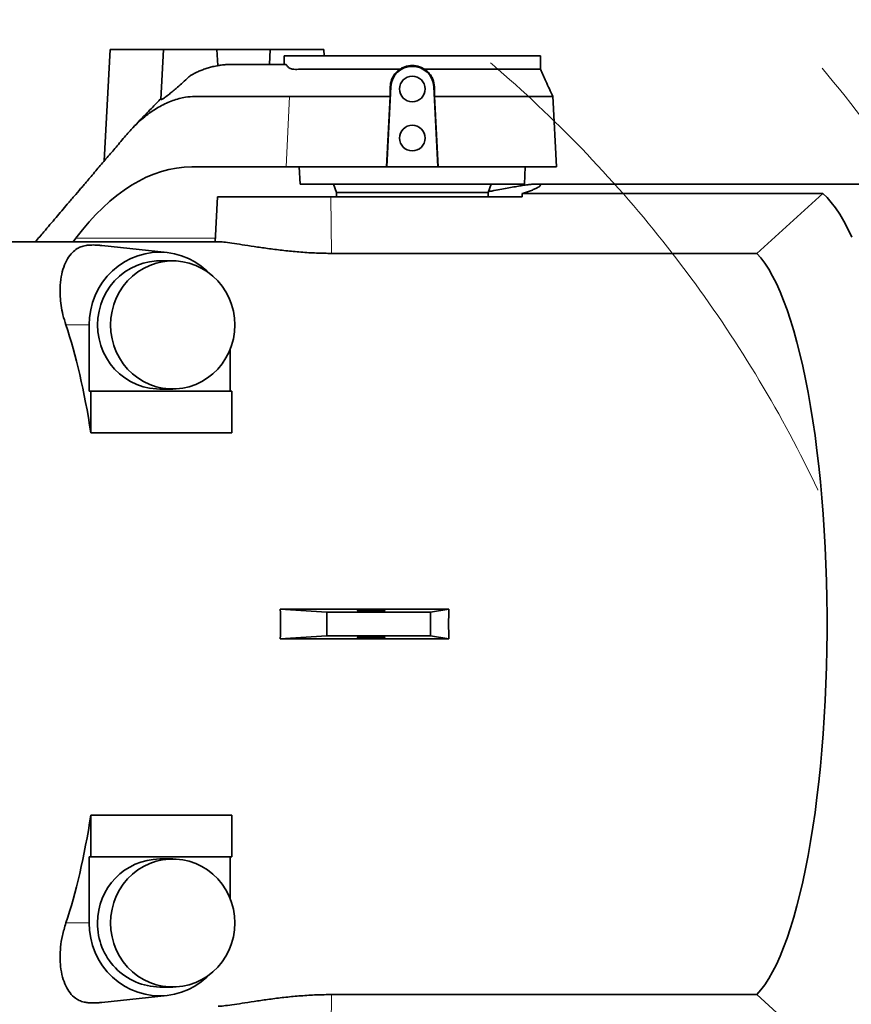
# Model space of a CAD drawing. Header units: millimetres. Extents: x 0 to 11920, y 0 to 8400.
# Tile 85 of 121: x 5939 to 6329, y 7372 to 7833. Entities that reach past the tile are written whole.
import ezdxf

# ---------------------------------------------------------------- set-up
doc = ezdxf.new("R2010")
doc.units = ezdxf.units.MM
doc.header["$LTSCALE"] = 20
doc.linetypes.add('CENTERX2', pattern=[20.32, 12.7, -2.54, 2.54, -2.54])

msp = doc.modelspace()

# ---------------------------------------------------------------- linework, layer by layer
at = {"color": 7, "linetype": 'Continuous', "lineweight": 35}
for p, q in [((5981.862642, 7819.115361), (5979.129111, 7766.956494)), ((5981.862642, 7819.115361), (6006.862642, 7819.115361)), ((6006.862642, 7819.115361), (6005.633449, 7795.660959)), ((6006.862642, 7819.115361), (6031.862642, 7819.115361)), ((6032.259836, 7811.536445), (6031.862642, 7819.115361)), ((6031.862642, 7819.115361), (6056.862642, 7819.115361)), ((6056.862642, 7819.115361), (6056.495787, 7812.115361)), ((6056.862642, 7819.115361), (6081.862642, 7819.115361)), ((6082.019865, 7816.115361), (6081.862642, 7819.115361)), ((6063.359855, 7816.115361), (6063.359855, 7812.115361)), ((6063.359855, 7816.115361), (6183.365428, 7816.115361)), ((6183.365428, 7809.855363), (6183.365428, 7816.115361)), ((6038.74506, 7812.115361), (6038.785133, 7812.115361)), ((6038.785133, 7812.115361), (6041.652868, 7812.115361)), ((6041.652868, 7812.115361), (6043.895897, 7812.115361)), ((6019.498396, 7806.965026), (6022.515338, 7808.478024)), ((6113.319764, 7801.641686), (6111.353093, 7764.115361)), ((6113.050474, 7801.655798), (6112.922636, 7797.115361)), ((6135.372191, 7764.115361), (6133.405519, 7801.641686)), ((6133.802755, 7797.115361), (6133.674782, 7801.655797)), ((6064.672882, 7797.115369), (6065.824825, 7797.115747)), ((6111.270377, 7764.115361), (6112.92247, 7797.11249)), ((6133.80287, 7797.111354), (6135.454906, 7764.115361)), ((6190.878215, 7764.115361), (6189.143732, 7797.211271)), ((6064.312191, 7764.115361), (6020.115911, 7764.115361)), ((6111.270377, 7764.115361), (6064.312191, 7764.115361)), ((6070.443379, 7764.115361), (6070.862642, 7756.115361)), ((6111.353093, 7764.115361), (6111.270377, 7764.115361)), ((6111.353093, 7764.115361), (6135.372191, 7764.115361)), ((6135.454906, 7764.115361), (6135.372191, 7764.115361)), ((6190.878215, 7764.115361), (6135.454906, 7764.115361)), ((6175.862642, 7756.115361), (6176.281904, 7764.115361)), ((6070.862642, 7756.115361), (6175.862642, 7756.115361)), ((6086.406761, 7756.115361), (6087.862642, 7752.115361)), ((6158.862642, 7752.115361), (6160.318523, 7756.115361)), ((6340.286347, 7756.115361), (6181.554987, 7756.115361)), ((6032.06855, 7750.121065), (6030.967692, 7729.115361)), ((6174.732791, 7750.115361), (6085.242612, 7750.115361)), ((6087.862642, 7752.115361), (6087.862642, 7750.115361)), ((6158.862642, 7752.115361), (6087.862642, 7752.115361)), ((6158.862642, 7750.115361), (6158.862642, 7752.115361)), ((6174.792913, 7751.683587), (6315.56729, 7751.683587)), ((6315.56729, 7751.683587), (6284.717525, 7723.630844)), ((6032.426988, 7729.115361), (5796.477029, 7729.115361)), ((5965.787179, 7730.687255), (5964.617005, 7729.115361)), ((6008.512508, 7724.008224), (5978.035756, 7727.302108)), ((6284.717525, 7723.630844), (6085.580746, 7723.630844)), ((6011.157145, 7720.115361), (6005.06681, 7720.115361)), ((5972.014957, 7690.115361), (5972.014957, 7659.115361)), ((6038.118664, 7659.115361), (6038.118664, 7678.83646)), ((5972.821988, 7659.115361), (5972.014957, 7659.115361)), ((5972.821988, 7659.115361), (5972.821988, 7639.647478)), ((6038.773313, 7659.115361), (5972.821988, 7659.115361)), ((6005.06681, 7660.115361), (6011.157145, 7660.115361)), ((6038.773313, 7639.647478), (6038.773313, 7659.115361)), ((6038.773313, 7639.647478), (5972.821988, 7639.647478)), ((6140.426296, 7557.053712), (6061.544393, 7557.053712)), ((6061.544393, 7557.053712), (6083.348867, 7555.631652)), ((6131.842488, 7555.631652), (6140.426296, 7557.053712)), ((6083.348867, 7555.631652), (6083.348867, 7544.59907)), ((6083.348867, 7555.631652), (6131.842488, 7555.631652)), ((6131.842488, 7555.631652), (6131.842488, 7544.59907)), ((6061.544393, 7543.17701), (6083.348867, 7544.59907)), ((6140.426296, 7543.17701), (6061.544393, 7543.17701)), ((6083.348867, 7544.59907), (6131.842488, 7544.59907)), ((6131.842488, 7544.59907), (6140.426296, 7543.17701)), ((5972.821988, 7460.583244), (6038.773313, 7460.583244)), ((5972.821988, 7460.583244), (5972.821988, 7441.115361)), ((6038.773313, 7441.115361), (6038.773313, 7460.583244)), ((5972.014957, 7441.115361), (5972.821988, 7441.115361)), ((5972.014957, 7410.115361), (5972.014957, 7441.115361)), ((5972.821988, 7441.115361), (6038.773313, 7441.115361)), ((6038.118664, 7441.115361), (6038.118664, 7421.394261)), ((6011.157145, 7440.115361), (6005.06681, 7440.115361)), ((5978.009277, 7372.925751), (6008.512508, 7376.222497)), ((6005.06681, 7380.115361), (6011.157145, 7380.115361)), ((6284.717525, 7376.599877), (6085.580746, 7376.599877)), ((6315.56729, 7348.547134), (6284.717525, 7376.599877))]:
    msp.add_line(p, q, dxfattribs=at)
at = {"color": 8, "linetype": 'Continuous', "lineweight": 18}
for p, q in [((6113.319764, 7801.641686), (6113.050474, 7801.655798)), ((6133.405519, 7801.641686), (6133.674782, 7801.655797)), ((6064.312191, 7764.115361), (6065.824817, 7797.115558)), ((6085.242612, 7750.115361), (6085.580746, 7723.630844)), ((6031.050071, 7730.687255), (5965.787179, 7730.687255)), ((5961.130589, 7690.115361), (5972.014957, 7690.115361)), ((5961.130589, 7410.115361), (5972.014957, 7410.115361)), ((6085.242612, 7350.115361), (6085.580746, 7376.599877))]:
    msp.add_line(p, q, dxfattribs=at)
at = {"color": 7, "linetype": 'Continuous', "lineweight": 35, "flags": 128}
for points in [[(6329.137748, 7731.200421), (6327.295799, 7735.10097), (6325.416185, 7738.685994), (6323.502112, 7741.949376), (6321.556845, 7744.885551), (6319.583701, 7747.489509), (6317.586047, 7749.756811), (6315.56729, 7751.683587)], [(6028.294591, 7714.359502), (6027.182817, 7715.440665), (6024.494202, 7717.685493), (6021.592737, 7719.628257), (6018.51021, 7721.247672), (6015.280395, 7722.525995), (6011.938677, 7723.44922), (6008.52167, 7724.007233), (6005.06681, 7724.193918), (6001.611951, 7724.007233), (5998.194944, 7723.44922), (5994.853226, 7722.525995), (5991.62341, 7721.247672), (5988.540884, 7719.628257), (5985.639418, 7717.685493), (5982.950804, 7715.440665), (5980.504497, 7712.918367), (5978.327299, 7710.146234), (5976.443066, 7707.15464), (5974.87244, 7703.976359), (5973.63263, 7700.646214), (5972.737219, 7697.200691), (5972.196019, 7693.67754), (5972.014957, 7690.115361)], [(6284.717525, 7376.599877), (6286.601304, 7378.744954), (6288.45977, 7381.234449), (6290.289186, 7384.063357), (6292.085876, 7387.225993), (6293.846229, 7390.716002), (6295.566707, 7394.526368), (6297.243852, 7398.649433), (6298.874294, 7403.076912), (6300.454756, 7407.799907), (6301.982061, 7412.808924), (6303.45314, 7418.093896), (6304.865037, 7423.644204), (6306.214913, 7429.44869), (6307.500056, 7435.49569), (6308.717882, 7441.77305), (6309.865945, 7448.268155), (6310.941937, 7454.96795), (6311.943696, 7461.858971), (6312.869207, 7468.927368), (6313.716612, 7476.158935), (6314.484206, 7483.539138), (6315.170448, 7491.053144), (6315.773958, 7498.685853), (6316.293523, 7506.421924), (6316.728099, 7514.245809), (6317.076813, 7522.141784), (6317.338963, 7530.09398), (6317.514023, 7538.086414), (6317.601641, 7546.103024), (6317.601641, 7554.127698), (6317.514023, 7562.144307), (6317.338963, 7570.136742), (6317.076813, 7578.088937), (6316.728099, 7585.984912), (6316.293523, 7593.808797), (6315.773958, 7601.544868), (6315.170448, 7609.177577), (6314.484206, 7616.691584), (6313.716612, 7624.071787), (6312.869207, 7631.303353), (6311.943696, 7638.37175), (6310.941937, 7645.262771), (6309.865945, 7651.962566), (6308.717882, 7658.457671), (6307.500056, 7664.735031), (6306.214913, 7670.782031), (6304.865037, 7676.586518), (6303.45314, 7682.136825), (6301.982061, 7687.421798), (6300.454756, 7692.430815), (6298.874294, 7697.153809), (6297.243852, 7701.581288), (6295.566707, 7705.704354), (6293.846229, 7709.51472), (6292.085876, 7713.004728), (6290.289186, 7716.167364), (6288.45977, 7718.996272), (6286.601304, 7721.485767), (6284.717525, 7723.630844)], [(6005.06681, 7720.115361), (6003.491575, 7720.071363), (6000.359573, 7719.720156), (5997.28276, 7719.02186), (5994.297207, 7717.984662), (5991.437917, 7716.620722), (5988.738415, 7714.946031), (5986.230347, 7712.980222), (5983.94312, 7710.746344), (5981.903549, 7708.270587), (5980.135546, 7705.581976), (5978.659839, 7702.712034), (5977.49373, 7699.694407), (5976.65089, 7696.564474), (5976.141201, 7693.358931), (5975.970638, 7690.115361), (5976.141201, 7686.87179), (5976.65089, 7683.666247), (5977.49373, 7680.536315), (5978.659839, 7677.518688), (5980.135546, 7674.648745), (5981.903549, 7671.960134), (5983.94312, 7669.484377), (5986.230347, 7667.250499), (5988.738415, 7665.284691), (5991.437917, 7663.609999), (5994.297207, 7662.246059), (5997.28276, 7661.208861), (6000.359573, 7660.510565), (6003.491575, 7660.159358), (6005.06681, 7660.115361)], [(5982.060973, 7690.115361), (5982.231536, 7686.87179), (5982.741225, 7683.666247), (5983.584065, 7680.536315), (5984.750174, 7677.518688), (5986.225881, 7674.648745), (5987.993884, 7671.960134), (5990.033455, 7669.484377), (5992.320682, 7667.250499), (5994.82875, 7665.284691), (5997.528252, 7663.609999), (6000.387542, 7662.246059), (6003.373095, 7661.208861), (6006.449908, 7660.510565), (6009.58191, 7660.159358), (6012.73238, 7660.159358), (6015.864382, 7660.510565), (6018.941196, 7661.208861), (6021.926749, 7662.246059), (6024.786038, 7663.609999), (6027.485541, 7665.284691), (6029.993608, 7667.250499), (6032.280835, 7669.484377), (6034.320407, 7671.960134), (6036.08841, 7674.648745), (6037.564116, 7677.518688), (6038.730226, 7680.536315), (6039.573066, 7683.666247), (6040.082755, 7686.87179), (6040.253318, 7690.115361), (6040.082755, 7693.358931), (6039.573066, 7696.564474), (6038.730226, 7699.694407), (6037.564116, 7702.712034), (6036.08841, 7705.581976), (6034.320407, 7708.270587), (6032.280835, 7710.746344), (6029.993608, 7712.980222), (6027.485541, 7714.946031), (6024.786038, 7716.620722), (6021.926749, 7717.984662), (6018.941196, 7719.02186), (6015.864382, 7719.720156), (6012.73238, 7720.071363), (6009.58191, 7720.071363), (6006.449908, 7719.720156), (6003.373095, 7719.02186), (6000.387542, 7717.984662), (5997.528252, 7716.620722), (5994.82875, 7714.946031), (5992.320682, 7712.980222), (5990.033455, 7710.746344), (5987.993884, 7708.270587), (5986.225881, 7705.581976), (5984.750174, 7702.712034), (5983.584065, 7699.694407), (5982.741225, 7696.564474), (5982.231536, 7693.358931), (5982.060973, 7690.115361)], [(5982.060973, 7410.115361), (5982.231536, 7406.87179), (5982.741225, 7403.666247), (5983.584065, 7400.536315), (5984.750174, 7397.518688), (5986.225881, 7394.648745), (5987.993884, 7391.960134), (5990.033455, 7389.484377), (5992.320682, 7387.250499), (5994.82875, 7385.284691), (5997.528252, 7383.609999), (6000.387542, 7382.246059), (6003.373095, 7381.208861), (6006.449908, 7380.510565), (6009.58191, 7380.159358), (6012.73238, 7380.159358), (6015.864382, 7380.510565), (6018.941196, 7381.208861), (6021.926749, 7382.246059), (6024.786038, 7383.609999), (6027.485541, 7385.284691), (6029.993608, 7387.250499), (6032.280835, 7389.484377), (6034.320407, 7391.960134), (6036.08841, 7394.648745), (6037.564116, 7397.518688), (6038.730226, 7400.536315), (6039.573066, 7403.666247), (6040.082755, 7406.87179), (6040.253318, 7410.115361), (6040.082755, 7413.358931), (6039.573066, 7416.564474), (6038.730226, 7419.694407), (6037.564116, 7422.712034), (6036.08841, 7425.581976), (6034.320407, 7428.270587), (6032.280835, 7430.746344), (6029.993608, 7432.980222), (6027.485541, 7434.946031), (6024.786038, 7436.620722), (6021.926749, 7437.984662), (6018.941196, 7439.02186), (6015.864382, 7439.720156), (6012.73238, 7440.071363), (6009.58191, 7440.071363), (6006.449908, 7439.720156), (6003.373095, 7439.02186), (6000.387542, 7437.984662), (5997.528252, 7436.620722), (5994.82875, 7434.946031), (5992.320682, 7432.980222), (5990.033455, 7430.746344), (5987.993884, 7428.270587), (5986.225881, 7425.581976), (5984.750174, 7422.712034), (5983.584065, 7419.694407), (5982.741225, 7416.564474), (5982.231536, 7413.358931), (5982.060973, 7410.115361)], [(6028.294591, 7385.871219), (6027.182817, 7384.790057), (6024.494202, 7382.545228), (6021.592737, 7380.602464), (6018.51021, 7378.983049), (6015.280395, 7377.704726), (6011.938677, 7376.781501), (6008.52167, 7376.223489), (6005.06681, 7376.036803), (6001.611951, 7376.223489), (5998.194944, 7376.781501), (5994.853226, 7377.704726), (5991.62341, 7378.983049), (5988.540884, 7380.602464), (5985.639418, 7382.545228), (5982.950804, 7384.790057), (5980.504497, 7387.312355), (5978.327299, 7390.084487), (5976.443066, 7393.076082), (5974.87244, 7396.254362), (5973.63263, 7399.584507), (5972.737219, 7403.03003), (5972.196019, 7406.553181), (5972.014957, 7410.115361)]]:
    msp.add_lwpolyline(points, dxfattribs=at)
at = {"color": 7, "linetype": 'CENTERX2', "lineweight": 18}
for radius in [709.017293, 600]:
    msp.add_circle((5770.862642, 7356.115361), radius, dxfattribs=at)
at = {"color": 7, "linetype": 'Continuous', "lineweight": 35}
for centre in [(6123.362642, 7800.615361), (6123.362642, 7777.615361)]:
    msp.add_circle(centre, 6, dxfattribs=at)
for centre, radius, start, end in [((6123.362642, 7801.115361), 10.05666, 3, 177), ((6005.542235, 7410.544471), 29.574711, 90.92109179, 180.8313553), ((6005.476314, 7409.622315), 29.509796, 179.04266518, 269.20488772)]:
    msp.add_arc(centre, radius, start, end, dxfattribs=at)
for centre, major_axis, ratio, start_param, end_param in [((6011.127814, 7614.115361), (12.930504, 149.830418), 0.5514573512, 0.0475553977, 0.7282338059), ((6186.020521, 7614.115361), (-9.890618, 149.951799), 0.3844434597, 6.2578333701, 6.2805844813), ((6123.362642, 8562.631897), (-14.654656, 1144.867959), 0.0508205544, 3.9226617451, 3.924604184), ((5931.125376, 7550.115361), (0, 179), 0.269010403, 5.236194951, 5.610454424), ((5917.813549, 7550.115361), (0, 179), 0.8035695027, 4.6736175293, 4.7511604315), ((6197.009085, 7550.115361), (0, 179), 0.316342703, 1.5320248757, 1.6095677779), ((5931.125376, 7550.115361), (0, 179), 0.269010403, 3.8143235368, 4.1885830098)]:
    msp.add_ellipse(centre, major_axis=major_axis, ratio=ratio, start_param=start_param, end_param=end_param, dxfattribs=at)
for centre, major_axis in [((6104.18509, 7556.365361), (6.499999, -0.083202)), ((6104.18509, 7543.865361), (6.499999, 0.083202))]:
    msp.add_ellipse(centre, major_axis=major_axis, ratio=0.0508205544, dxfattribs=at)
for points, knots in [([(6022.515338, 7808.478024), (6023.123032, 7808.745284), (6024.376054, 7809.296355), (6026.325203, 7810.017483), (6028.396662, 7810.672531), (6030.299199, 7811.157372), (6032.126469, 7811.531103), (6033.971379, 7811.822759), (6036.222277, 7812.06338), (6037.859203, 7812.097108), (6038.74506, 7812.115361)], [0, 0, 0, 0, 0.1140091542, 0.2350785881, 0.3632091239, 0.4984014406, 0.5867142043, 0.6997520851, 0.8375143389, 1, 1, 1, 1]), ([(6043.895897, 7812.115361), (6044.506338, 7812.115361), (6045.560314, 7812.115361), (6046.89092, 7812.115361), (6047.708743, 7812.115361), (6048.095079, 7812.115361), (6048.363891, 7812.115361), (6048.676195, 7812.115361), (6049.099757, 7812.115361), (6049.471466, 7812.115361), (6049.791408, 7812.115361), (6050.059982, 7812.115361), (6050.412561, 7812.115361), (6050.858801, 7812.115361), (6051.415365, 7812.115361), (6052.030498, 7812.115361), (6052.711673, 7812.115361), (6053.469441, 7812.115361), (6054.227448, 7812.115361), (6055.08789, 7812.115361), (6055.982474, 7812.115361), (6056.843059, 7812.115361), (6057.504757, 7812.115361), (6058.179021, 7812.115361), (6058.931888, 7812.115361), (6059.831381, 7812.115361), (6060.731046, 7812.115361), (6061.631096, 7812.115361), (6062.531475, 7812.115361), (6063.412138, 7812.115361), (6063.992784, 7812.115361), (6064.273076, 7812.115361)], [0, 0, 0, 0, 0.0704010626, 0.1215530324, 0.1534559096, 0.164750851, 0.1661096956, 0.1845217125, 0.2010917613, 0.2158205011, 0.2287088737, 0.2397582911, 0.2489710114, 0.2737857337, 0.3012561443, 0.3314095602, 0.3726416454, 0.4138736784, 0.4551057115, 0.4963377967, 0.5536997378, 0.60030662, 0.6361584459, 0.6612552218, 0.7101135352, 0.7589718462, 0.807830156, 0.8566884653, 0.9055467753, 0.9544050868, 1, 1, 1, 1]), ([(6117.54052, 7809.842095), (6116.18139, 7809.840717), (6112.591424, 7809.83708), (6106.860056, 7809.836358), (6100.476209, 7809.836003), (6094.377356, 7809.836605), (6088.653262, 7809.836238), (6083.363613, 7809.833878), (6078.572206, 7809.841705), (6074.35985, 7809.826739), (6070.761309, 7809.839567), (6068.148494, 7809.741387), (6066.342662, 7810.024766), (6065.103518, 7810.826597), (6064.549608, 7811.68621), (6064.273076, 7812.115361)], [0, 0, 0, 0, 0.05251967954, 0.1387240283, 0.22520326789, 0.31140761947, 0.39761228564, 0.48409184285, 0.57029650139, 0.65650122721, 0.74298095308, 0.82918535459, 0.8859838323, 0.94307890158, 1, 1, 1, 1]), ([(6117.54052, 7809.842095), (6116.93111, 7809.36501), (6115.437092, 7808.195397), (6113.793827, 7805.626349), (6113.133166, 7803.25251), (6113.063835, 7801.913789), (6113.050474, 7801.655798)], [0, 0, 0, 0, 0.231039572, 0.5664127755, 0.9164414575, 1, 1, 1, 1]), ([(6129.177105, 7809.847152), (6128.130845, 7810.400159), (6126.035594, 7811.507616), (6122.429191, 7811.730432), (6119.535307, 7811.024184), (6118.036399, 7810.135947), (6117.54052, 7809.842095)], [0, 0, 0, 0, 0.2867987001, 0.5743463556, 0.8591823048, 1, 1, 1, 1]), ([(6183.312064, 7809.855401), (6183.318031, 7809.855985), (6183.334071, 7809.857555), (6182.89195, 7809.860411), (6182.034841, 7809.853686), (6180.729371, 7809.84906), (6179.017416, 7809.846702), (6176.921822, 7809.846519), (6174.457618, 7809.85146), (6171.598254, 7809.853118), (6168.396177, 7809.848677), (6164.89829, 7809.847763), (6161.119683, 7809.847543), (6157.025529, 7809.8468), (6152.696871, 7809.848952), (6148.19178, 7809.846127), (6143.525009, 7809.841104), (6138.657067, 7809.842771), (6133.850897, 7809.845647), (6130.661254, 7809.846674), (6129.177105, 7809.847152)], [0, 0, 0, 0, 0.0332835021, 0.0894575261, 0.1460205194, 0.2038098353, 0.2620228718, 0.3182771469, 0.3749220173, 0.4327986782, 0.4911010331, 0.5473559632, 0.6040014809, 0.6618788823, 0.7201819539, 0.776437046, 0.8330827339, 0.8909602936, 0.949263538, 1, 1, 1, 1]), ([(6133.674782, 7801.655797), (6133.528697, 7802.839483), (6133.310273, 7804.609315), (6132.171226, 7806.802431), (6130.958881, 7808.4551), (6129.811541, 7809.351485), (6129.177105, 7809.847152)], [0, 0, 0, 0, 0.37880194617, 0.5663796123, 0.76022401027, 1, 1, 1, 1]), ([(6189.195975, 7797.018435), (6188.090049, 7799.421751), (6186.121873, 7803.698844), (6184.204659, 7807.996298), (6183.364735, 7809.878995)], [0, 0, 0, 0, 0.5619038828, 1, 1, 1, 1]), ([(6005.65657, 7795.659748), (6005.727412, 7795.619483), (6005.867638, 7795.53978), (6007.198602, 7796.417321), (6008.936302, 7797.725243), (6010.862145, 7799.275599), (6012.914088, 7800.996919), (6015.291489, 7803.07514), (6017.570331, 7805.146402), (6018.969795, 7806.466937), (6019.497922, 7806.965278)], [0, 0, 0, 0, 0.1359912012, 0.2691866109, 0.4132354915, 0.519379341, 0.6285673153, 0.7686240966, 0.9126837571, 1, 1, 1, 1]), ([(5946.901092, 7729.115361), (5948.211022, 7730.653672), (5951.421452, 7734.423825), (5956.383527, 7740.251049), (5961.110217, 7745.801878), (5964.94612, 7750.306628), (5967.248134, 7753.010046), (5968.69009, 7754.703443), (5969.33356, 7755.45912), (5969.967228, 7756.203285), (5970.591093, 7756.935939), (5971.205155, 7757.657084), (5971.809416, 7758.366711), (5973.634765, 7760.510451), (5976.684957, 7764.090201), (5980.926939, 7769.068267), (5985.261174, 7774.134104), (5989.514827, 7779.225305), (5994.240483, 7784.41232), (5999.441634, 7788.875771), (6005.237694, 7792.676604), (6011.159236, 7795.36045), (6016.585812, 7796.776471), (6021.439336, 7797.178098), (6025.868125, 7797.090147), (6030.826281, 7797.12751), (6034.549081, 7797.118706), (6036.884198, 7797.118263), (6037.459259, 7797.11804), (6038.034319, 7797.117795), (6038.609376, 7797.117502), (6039.184432, 7797.117171), (6039.759486, 7797.116791), (6040.334539, 7797.116393), (6040.866929, 7797.115903), (6041.455537, 7797.115626), (6042.247484, 7797.115484), (6043.409444, 7797.115363), (6044.966571, 7797.115311), (6046.373132, 7797.115314), (6047.519166, 7797.115338), (6048.294717, 7797.11536), (6049.112456, 7797.11539), (6049.972383, 7797.115427), (6050.874499, 7797.115472), (6051.818803, 7797.115522), (6056.422967, 7797.115822), (6060.712339, 7797.115586), (6064.672882, 7797.115369)], [0, 0, 0, 0, 0.0352999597, 0.0865145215, 0.1337179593, 0.1626749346, 0.1898846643, 0.1957528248, 0.2015329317, 0.2072249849, 0.2128289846, 0.2183449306, 0.223772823, 0.2291126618, 0.2675351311, 0.3059575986, 0.3434082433, 0.384207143, 0.4210903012, 0.4688451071, 0.5167980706, 0.5652404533, 0.6136087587, 0.6484434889, 0.6832057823, 0.7217433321, 0.7693560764, 0.7740323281, 0.7787085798, 0.7833848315, 0.7880610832, 0.792737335, 0.7974135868, 0.8020898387, 0.8067660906, 0.8104016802, 0.8164491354, 0.8260856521, 0.8387476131, 0.8544350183, 0.8603984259, 0.8667048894, 0.8733544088, 0.8803469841, 0.8876826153, 0.8953613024, 0.9033830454, 1, 1, 1, 1]), ([(6005.657279, 7796.115674), (6004.369673, 7794.791457), (6002.201036, 7792.56116), (5997.798575, 7787.992169), (5994.71429, 7784.776741), (5992.48439, 7782.452027)], [0, 0, 0, 0, 0.288178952, 0.4853623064, 1, 1, 1, 1]), ([(6065.839642, 7797.115368), (6066.93807, 7797.11525), (6069.134928, 7797.115013), (6073.101434, 7797.114658), (6077.512493, 7797.114303), (6082.376365, 7797.113947), (6087.631511, 7797.113592), (6093.235157, 7797.113237), (6099.116457, 7797.112882), (6103.224285, 7797.112645), (6105.278199, 7797.112526)], [0, 0, 0, 0, 0.1249998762, 0.2499997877, 0.3749997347, 0.499999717, 0.6249997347, 0.7499997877, 0.8749998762, 1, 1, 1, 1]), ([(6105.278199, 7797.112526), (6106.588773, 7797.112524), (6109.112024, 7797.112521), (6111.685674, 7797.1125), (6112.922574, 7797.11249)], [0, 0, 0, 0, 0.5193985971, 1, 1, 1, 1]), ([(6133.802953, 7797.111354), (6134.16846, 7797.111119), (6135.393567, 7797.110331), (6137.651137, 7797.110269), (6141.700804, 7797.112334), (6146.77159, 7797.118713), (6152.577967, 7797.121632), (6157.494058, 7797.121165), (6161.743617, 7797.120224), (6165.353461, 7797.118717), (6168.762031, 7797.116708), (6172.839509, 7797.113008), (6177.397495, 7797.109494), (6181.459615, 7797.109111), (6184.454504, 7797.110625), (6186.570246, 7797.113239), (6187.805868, 7797.116676), (6188.46864, 7797.119226), (6188.804403, 7797.120204), (6189.02488, 7797.120582), (6189.13891, 7797.120453), (6189.137535, 7797.119933), (6189.137002, 7797.119732)], [0, 0, 0, 0, 0.0119749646, 0.0401376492, 0.0743863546, 0.1466819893, 0.2122033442, 0.2789750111, 0.3280494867, 0.3771240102, 0.4261986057, 0.4752732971, 0.5652707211, 0.6606298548, 0.7272111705, 0.7961776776, 0.8675290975, 0.8968056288, 0.9256816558, 0.9541571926, 0.9822322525, 1, 1, 1, 1]), ([(6174.792913, 7751.683587), (6176.170797, 7752.109405), (6178.353338, 7752.783891), (6180.494032, 7753.645036), (6181.869854, 7754.292222), (6182.826075, 7754.871169), (6183.467815, 7755.475006), (6183.350897, 7755.880537), (6182.559882, 7756.081097), (6181.594685, 7756.133486), (6180.241786, 7756.076992), (6178.474339, 7755.903992), (6176.31141, 7755.615525), (6173.793102, 7755.221092), (6170.958217, 7754.735843), (6167.832121, 7754.173305), (6164.350109, 7753.535132), (6161.434309, 7752.992539), (6159.541604, 7752.656281), (6159.026193, 7752.564713)], [0, 0, 0, 0, 0.0977052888, 0.1547631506, 0.2122253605, 0.2709851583, 0.3302046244, 0.4308508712, 0.4822976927, 0.5340707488, 0.588691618, 0.64370405, 0.6999428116, 0.7566001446, 0.8112186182, 0.8662062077, 0.9223355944, 0.9788508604, 1, 1, 1, 1]), ([(6085.242612, 7750.115361), (6082.903535, 7750.115361), (6078.157738, 7750.115361), (6070.895703, 7750.115361), (6063.698934, 7750.115361), (6056.878827, 7750.115361), (6050.516122, 7750.115361), (6044.914437, 7750.115361), (6040.1313, 7750.115361), (6036.376555, 7750.115361), (6033.729466, 7750.115361), (6032.246265, 7750.115361), (6032.19782, 7750.115361), (6032.177401, 7750.115361)], [0, 0, 0, 0, 0.0922633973, 0.187194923, 0.2794586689, 0.3744065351, 0.4664751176, 0.5612445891, 0.6527612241, 0.7469559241, 0.8380211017, 0.931729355, 1, 1, 1, 1]), ([(5961.130589, 7690.115361), (5960.643931, 7691.697935), (5959.667014, 7694.874796), (5958.849399, 7699.312271), (5958.416224, 7703.494857), (5958.361051, 7708.0601), (5958.851743, 7712.759649), (5960.037443, 7717.328381), (5961.781123, 7721.155074), (5963.888031, 7723.971436), (5966.02556, 7725.710777), (5967.802319, 7726.596245), (5969.194904, 7727.051366), (5970.345745, 7727.308258), (5971.693043, 7727.484933), (5973.135903, 7727.565779), (5974.795661, 7727.551261), (5976.466224, 7727.464927), (5977.498935, 7727.345556), (5978.033873, 7727.283722)], [0, 0, 0, 0, 0.0701547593, 0.1408286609, 0.2128303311, 0.2851850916, 0.3960771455, 0.5078160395, 0.6218828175, 0.7366511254, 0.8232994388, 0.8732373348, 0.8971837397, 0.9213977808, 0.9381697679, 0.9551287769, 0.9676534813, 0.9832446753, 1, 1, 1, 1]), ([(6085.580746, 7723.630844), (6083.237248, 7723.659769), (6078.481101, 7723.718473), (6071.216459, 7724.175741), (6064.030045, 7724.853906), (6057.165814, 7725.696983), (6050.6897, 7726.623723), (6044.876218, 7727.522246), (6039.810683, 7728.307723), (6035.865991, 7728.849236), (6033.359474, 7729.117887), (6032.641131, 7729.086793), (6032.427022, 7729.077525)], [0, 0, 0, 0, 0.1033838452, 0.2098183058, 0.3131842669, 0.4194293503, 0.5250120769, 0.6335722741, 0.7404766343, 0.8505893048, 0.9554667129, 1, 1, 1, 1]), ([(5978.008829, 7372.929231), (5977.947376, 7372.921405), (5977.367892, 7372.847609), (5976.117835, 7372.748775), (5974.394581, 7372.664706), (5972.776143, 7372.678603), (5971.12399, 7372.794726), (5969.679256, 7373.049355), (5968.414349, 7373.418822), (5967.03136, 7373.988689), (5965.105706, 7375.156701), (5962.993231, 7377.2874), (5960.991705, 7380.584887), (5959.479802, 7384.683284), (5958.607525, 7389.217668), (5958.321064, 7393.971446), (5958.561654, 7398.79301), (5959.339754, 7404.133197), (5960.531653, 7408.114656), (5961.130589, 7410.115361)], [0, 0, 0, 0, 0.001990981, 0.0187743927, 0.0357449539, 0.0482781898, 0.0638800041, 0.0922516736, 0.1197511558, 0.1475149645, 0.203790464, 0.313670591, 0.4242841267, 0.5370237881, 0.6505079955, 0.7363435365, 0.8226668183, 0.9108891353, 1, 1, 1, 1]), ([(6085.580746, 7376.599877), (6083.237248, 7376.570952), (6078.481101, 7376.512248), (6071.216459, 7376.05498), (6064.030045, 7375.376815), (6057.165814, 7374.533738), (6050.6897, 7373.606998), (6044.876218, 7372.708475), (6039.810683, 7371.922998), (6035.865991, 7371.381485), (6033.359474, 7371.112834), (6032.641131, 7371.143929), (6032.427022, 7371.153197)], [0, 0, 0, 0, 0.1033838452, 0.2098183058, 0.3131842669, 0.4194293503, 0.5250120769, 0.6335722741, 0.7404766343, 0.8505893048, 0.9554667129, 1, 1, 1, 1])]:
    msp.add_open_spline(points, degree=3, knots=knots, dxfattribs=at)

doc.saveas('drawing.dxf')
